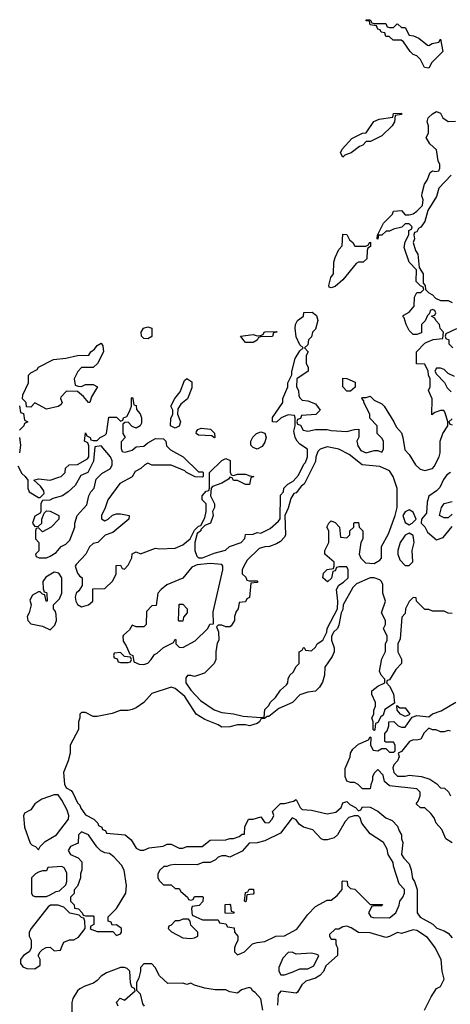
# Model space of a CAD drawing. Header units: inches. Extents: x 1889655 to 2052254, y 217972 to 431650.
# Tile 26 of 49: x 2047173 to 2049381, y 319700 to 324754. Entities that reach past the tile are written whole.
import ezdxf

# ---------------------------------------------------------------- set-up
doc = ezdxf.new("R2010")
doc.units = ezdxf.units.IN
doc.header["$MEASUREMENT"] = 0
doc.layers.add('C0341', color=7, linetype='Continuous')
doc.layers.add('C0342', color=7, linetype='Continuous')

msp = doc.modelspace()

# ---------------------------------------------------------------- linework, layer by layer
at = {"layer": 'C0341', "color": 6, "elevation": 100}
for points in [[(2047231.7, 320000), (2047231.6, 319988.4), (2047222, 319970), (2047192, 319950), (2047178, 319930), (2047178, 319910), (2047190, 319892), (2047210, 319884.7), (2047250, 319882), (2047278, 319902), (2047278, 319930), (2047268, 319950), (2047278, 319970), (2047290, 319982), (2047308.4, 319991.6), (2047330, 319994), (2047350, 319974), (2047382, 319978), (2047391.6, 320000)], [(2048278.5, 320000), (2048274, 319990), (2048274, 319970), (2048290, 319954), (2048310, 319962), (2048326, 319970), (2048356, 320000)], [(2048798, 320000), (2048802, 319990), (2048802, 319950), (2048742.8, 319897.2), (2048730.9, 319869.1), (2048711.2, 319848.9), (2048690, 319835.3), (2048641, 319819), (2048619.6, 319800.4), (2048598, 319762), (2048590, 319758), (2048511.6, 319768.4), (2048498, 319750), (2048495.3, 319695.3)], [(2049249, 319670), (2049282, 319738), (2049310, 319782), (2049330, 319792), (2049348.7, 319830), (2049339, 319870), (2049334, 319930), (2049304, 319990), (2049296.5, 320000)], [(2048419, 319670), (2048408.8, 319728.9), (2048380.4, 319760.4), (2048366, 319770), (2048362, 319782), (2048350, 319786), (2048310, 319775.3), (2048290, 319758), (2048250, 319764), (2048230, 319774), (2048174.6, 319774.6), (2048123.1, 319783.1), (2048070, 319798), (2048050, 319808), (2048030, 319802), (2048010, 319808), (2047932.7, 319807.3), (2047890, 319846), (2047868, 319890), (2047850, 319908), (2047810, 319908), (2047792, 319890), (2047792, 319870), (2047783.6, 319836.4), (2047772, 319810), (2047772, 319790), (2047772.7, 319772.7), (2047790, 319754), (2047803.6, 319703.6), (2047812, 319690)], [(2047678, 319690), (2047668.7, 319711.3), (2047688.4, 319731.6), (2047710, 319722), (2047766, 319770), (2047762, 319782), (2047748.4, 319788.4), (2047742, 319810), (2047738, 319870), (2047724, 319884), (2047710, 319889), (2047690, 319888.7), (2047618.5, 319861.5), (2047590, 319844), (2047570, 319822), (2047550.9, 319809.1), (2047507.1, 319792.9), (2047480.7, 319779.3), (2047470, 319768.7), (2047446, 319730), (2047441, 319710), (2047439.8, 319660.2)]]:
    msp.add_lwpolyline(points, dxfattribs=at)
msp.add_lwpolyline([(2048570, 319968), (2048550, 319966), (2048522.5, 319937.5), (2048501, 319890), (2048502, 319870), (2048512, 319852), (2048530, 319851.3), (2048570, 319864.7), (2048610, 319882), (2048650, 319882), (2048682, 319898), (2048706, 319950), (2048696.4, 319956.4), (2048670, 319962), (2048590, 319958)], close=True, dxfattribs=at)
at = {"layer": 'C0342', "color": 6, "elevation": 100}
for points in [[(2048990, 324734), (2049050, 324734), (2049058, 324718), (2049070, 324714), (2049090, 324714), (2049108, 324732), (2049111.6, 324731.6), (2049130, 324714), (2049150, 324714), (2049170, 324674), (2049191.6, 324671.6), (2049219.6, 324659.6), (2049263.6, 324623.6), (2049270, 324622), (2049288.4, 324631.6), (2049322, 324638), (2049330, 324654), (2049342, 324590), (2049285.4, 324534.6), (2049270, 324506), (2049248, 324508), (2049228.7, 324550), (2049210, 324568.7), (2049190, 324575.3), (2049175.3, 324590), (2049140.4, 324640.4), (2049128.4, 324648.4), (2049088.8, 324648.9), (2049067.3, 324667.3), (2049050, 324668), (2049046, 324686), (2049026, 324690), (2049022, 324702), (2049010, 324706), (2049002, 324722), (2048970, 324728), (2048966, 324746), (2048950, 324748), (2048950, 324754), (2048970, 324754), (2048978, 324738)], [(2048830, 324048.7), (2048818, 324070), (2048826, 324090), (2048876.4, 324143.6), (2048930, 324172), (2048950, 324174), (2048989.1, 324230.9), (2049016.4, 324243.6), (2049086, 324254), (2049090, 324272), (2049130, 324274), (2049130, 324268), (2049098, 324262), (2049094, 324230), (2049082, 324210), (2049030, 324158), (2048971.6, 324128.4), (2048950, 324128), (2048932, 324110), (2048916, 324104), (2048872, 324070), (2048841, 324059)], [(2048892, 323592), (2048948, 323592), (2048962, 323598), (2048966, 323610), (2048972, 323612), (2048972, 323590), (2048958, 323582), (2048954, 323570), (2048952.7, 323527.3), (2048934, 323510), (2048910, 323508.7), (2048898, 323502), (2048830, 323418), (2048790, 323384), (2048770, 323378), (2048760.4, 323380.4), (2048758, 323390), (2048769.2, 323430), (2048782, 323450), (2048784, 323510), (2048790, 323534), (2048810, 323574), (2048827.3, 323592.7), (2048830, 323654), (2048851.2, 323651.1), (2048864.7, 323624.7), (2048882, 323610)], [(2047830, 323115.3), (2047810, 323118), (2047798, 323130), (2047795.3, 323150), (2047808, 323170), (2047830, 323178), (2047851.2, 323171.1), (2047850, 323128)], [(2048330, 323098), (2048306, 323130), (2048370, 323138), (2048390, 323132), (2048407.3, 323132.7), (2048422, 323138), (2048426, 323150), (2048431.6, 323151.6), (2048490, 323154), (2048494, 323150), (2048474, 323146), (2048470, 323128.7), (2048410, 323126), (2048398, 323122), (2048390, 323108.7), (2048370, 323098)], [(2047490, 322872), (2047510, 322882), (2047550, 322882), (2047572, 322870), (2047542, 322818), (2047532, 322790), (2047526, 322790), (2047500.4, 322820.4), (2047470, 322846), (2047412.7, 322847.3), (2047383.6, 322816.4), (2047382, 322810), (2047391.6, 322788.4), (2047383.6, 322776.4), (2047370, 322768.7), (2047310, 322755.3), (2047250, 322788), (2047230, 322766), (2047207.3, 322767.3), (2047206, 322790), (2047188, 322808), (2047188.4, 322828.4), (2047218, 322890), (2047218, 322930), (2047230, 322942), (2047262, 322958), (2047269.4, 322970.6), (2047346, 323010), (2047410, 323016), (2047470, 323031), (2047528, 323032), (2047538, 323050), (2047557.2, 323062.8), (2047570, 323082), (2047590, 323094), (2047599.6, 323079.6), (2047602, 323050), (2047571.2, 322988.9), (2047550, 322968.7), (2047490, 322968), (2047471.2, 322948.9), (2047452, 322910), (2047458, 322878), (2047472.7, 322872.7)], [(2047970, 322658), (2047946, 322670), (2047947.3, 322707.3), (2047958, 322730), (2047958, 322750), (2047948, 322770), (2047968, 322810), (2047996.5, 322843.5), (2048018, 322902), (2048030, 322912), (2048056, 322896), (2048055.3, 322864.7), (2048032.7, 322807.3), (2047999.6, 322780.4), (2047983.6, 322756.4), (2047982, 322730), (2047998, 322690), (2047990, 322668)], [(2048850, 322848), (2048829.1, 322869.1), (2048830, 322914), (2048850, 322912), (2048892.7, 322892.7), (2048892.7, 322867.3), (2048870, 322848)], [(2048170, 322608), (2048158, 322618), (2048090, 322622), (2048078, 322630), (2048080.4, 322639.6), (2048086, 322650), (2048103.1, 322656.9), (2048151.6, 322651.6), (2048171.6, 322631.6), (2048174, 322610)], [(2048390, 322549.2), (2048370, 322558), (2048358, 322570), (2048358, 322590), (2048368.8, 322611.1), (2048388, 322630), (2048410, 322638), (2048430, 322632), (2048436, 322610), (2048430, 322586), (2048416.9, 322563.1)], [(2047590, 322566), (2047558, 322562), (2047551.6, 322488.4), (2047522, 322430), (2047486, 322414), (2047456.9, 322363.1), (2047422, 322330), (2047392, 322310), (2047343.6, 322296.4), (2047327.3, 322287.3), (2047290, 322286), (2047282, 322270), (2047282, 322230), (2047278, 322222), (2047250, 322206), (2047238, 322170), (2047250, 322152), (2047270, 322154), (2047286, 322170), (2047286, 322190), (2047298, 322222), (2047310, 322234), (2047330, 322232), (2047374, 322210), (2047374, 322190), (2047334, 322150), (2047290, 322126), (2047270, 322146), (2047258, 322142), (2047254, 322130), (2047254, 322090), (2047272, 322070), (2047271.3, 322028.7), (2047254, 322010), (2047258, 321998), (2047272.7, 321992.7), (2047310, 321991.3), (2047330, 322001), (2047360.4, 322019.6), (2047386, 322050), (2047410, 322062), (2047430, 322082), (2047455.3, 322150), (2047455.3, 322170), (2047468, 322210), (2047516.5, 322263.5), (2047528, 322310), (2047538, 322330), (2047555.3, 322350), (2047564.7, 322395.3), (2047594.6, 322425.4), (2047638, 322450), (2047648, 322470), (2047648, 322490), (2047638, 322510)], [(2048750, 322561.2), (2048714, 322550), (2048702, 322538), (2048691.6, 322508.4), (2048690, 322486), (2048631, 322370), (2048618, 322362), (2048590, 322326), (2048578, 322322), (2048563.6, 322296.4), (2048550, 322246), (2048532, 322210), (2048536, 322110), (2048530, 322098), (2048510, 322075.3), (2048490, 322064), (2048454, 322050), (2048430, 322048.7), (2048401, 322039), (2048339.6, 321980.4), (2048322, 321950), (2048314, 321930), (2048314, 321910), (2048332.7, 321892.7), (2048338, 321878), (2048350, 321874), (2048390, 321874), (2048394, 321870), (2048390, 321866), (2048358, 321862), (2048351.6, 321788.4), (2048338, 321782), (2048330, 321766), (2048298, 321762), (2048294, 321730), (2048283.6, 321716.4), (2048274, 321690), (2048274, 321670), (2048256.9, 321643.1), (2048250, 321638), (2048230, 321638), (2048210, 321646), (2048190, 321646), (2048182, 321638), (2048192, 321612), (2048194, 321570), (2048185.4, 321554.6), (2048178, 321510), (2048178, 321470), (2048170.9, 321449.1), (2048119.8, 321400.2), (2048070, 321382), (2048050, 321388), (2048032.7, 321387.3), (2048024.7, 321375.3), (2048024.7, 321350), (2048050, 321312), (2048099.8, 321259.8), (2048170, 321211.3), (2048210, 321198), (2048270, 321192), (2048319.6, 321179.6), (2048410, 321172), (2048426, 321174), (2048430, 321214), (2048450, 321234), (2048458, 321250), (2048484.7, 321275.3), (2048510, 321312), (2048540.4, 321339.6), (2048548, 321350), (2048548.8, 321371.1), (2048558, 321390), (2048574.6, 321405.4), (2048590, 321434), (2048606, 321450), (2048606, 321510), (2048622, 321518), (2048628, 321532), (2048632, 321532), (2048638, 321518), (2048670, 321514), (2048690, 321534), (2048698, 321550), (2048728, 321570), (2048748.7, 321610), (2048749, 321630), (2048802, 321730), (2048804, 321770), (2048798, 321830), (2048808.8, 321851.1), (2048833.6, 321866.4), (2048858, 321890), (2048858, 321930), (2048850, 321946), (2048810, 321946), (2048798, 321942), (2048790, 321926), (2048778, 321922), (2048771.6, 321888.4), (2048751.6, 321868.4), (2048728, 321890), (2048730, 321914), (2048750, 321932), (2048782, 321938), (2048786, 321950), (2048786, 321970), (2048738, 322010), (2048738, 322030), (2048758, 322070), (2048758, 322130), (2048748.7, 322150), (2048758, 322170), (2048770, 322182), (2048790, 322174), (2048812, 322150), (2048818, 322098), (2048850, 322094), (2048866, 322110), (2048866, 322130), (2048886, 322150), (2048886, 322170), (2048890, 322174), (2048910, 322174), (2048914, 322150), (2048932, 322130), (2048932, 322090), (2048922, 322070), (2048914, 322010), (2048922, 321990), (2048946.4, 321966.4), (2048990, 321962), (2049020.4, 321979.6), (2049028, 321990), (2049028.7, 322050), (2049064.7, 322115.3), (2049098, 322210), (2049108.7, 322250), (2049108.4, 322348.4), (2049088.7, 322410), (2049070, 322438), (2049020.4, 322460.4), (2048929.3, 322469.3), (2048862, 322522), (2048809.3, 322549.3)], [(2049170, 322238), (2049150, 322228), (2049138, 322210), (2049150, 322174), (2049170, 322162), (2049186, 322170), (2049206, 322190), (2049190, 322226)], [(2049170, 322118), (2049150, 322108), (2049142, 322098), (2049124.7, 322070), (2049111.3, 322030), (2049111.3, 322010), (2049122, 321982), (2049150, 321952), (2049170, 321952), (2049188.4, 321971.6), (2049185.2, 322030), (2049195.3, 322070), (2049190, 322106)], [(2047350, 321919), (2047307.1, 321892.9), (2047291.3, 321870), (2047292.7, 321832.7), (2047298, 321818), (2047310, 321814), (2047312.7, 321807.3), (2047314, 321770), (2047308, 321770), (2047302, 321802), (2047290, 321806), (2047278, 321818), (2047270, 321818), (2047239.6, 321800.4), (2047224.7, 321775.3), (2047231.3, 321750), (2047222, 321710), (2047212, 321690), (2047214, 321670), (2047230, 321654), (2047290, 321642), (2047330, 321622), (2047354, 321646), (2047362, 321670), (2047360.4, 321700.4), (2047356.4, 321716.4), (2047346, 321730), (2047346, 321750), (2047378, 321782), (2047388.8, 321811.1), (2047388.7, 321890), (2047373.6, 321913.6)], [(2048150, 321962), (2048083.6, 321956.4), (2048056, 321944), (2048010, 321888), (2047927.5, 321852.5), (2047898, 321830), (2047882, 321810), (2047872.7, 321747.3), (2047850, 321746), (2047823.6, 321716.4), (2047822, 321650), (2047810, 321638), (2047770, 321638), (2047750, 321646), (2047736.9, 321623.1), (2047705.4, 321594.6), (2047702, 321590), (2047703.6, 321563.6), (2047719.6, 321539.6), (2047738, 321498), (2047754, 321490), (2047758, 321458), (2047785.4, 321445.4), (2047810, 321444.7), (2047830, 321452), (2047848, 321470), (2047864, 321496), (2047878, 321502), (2047910, 321531.3), (2047962, 321558), (2047970, 321574), (2047974, 321570), (2047974, 321550), (2047990, 321534), (2048010, 321532), (2048073.6, 321566.4), (2048138, 321630), (2048148.8, 321651.1), (2048166, 321654), (2048164.7, 321715.3), (2048215.3, 321930), (2048215.3, 321950), (2048210, 321958)], [(2047990, 321666), (2047987.3, 321672.7), (2047990, 321754), (2048010, 321754), (2048032, 321730), (2048031.2, 321708.9), (2048012.7, 321687.3), (2048010, 321666)], [(2047690, 321506), (2047658, 321502), (2047654, 321490), (2047658, 321478), (2047672.7, 321472.7), (2047678, 321458), (2047690, 321454), (2047730, 321454), (2047742, 321458), (2047746, 321470), (2047742, 321482), (2047710, 321486)], [(2049122, 321222), (2049150, 321222), (2049174, 321190), (2049170, 321186), (2049150, 321178), (2049126, 321190), (2049108, 321210), (2049106, 321234)], [(2047370, 320775.3), (2047350, 320775.3), (2047287.3, 320752.7), (2047250.9, 320729.1), (2047230, 320698), (2047198, 320682), (2047192.7, 320667.3), (2047198, 320610), (2047226.8, 320526.8), (2047236.9, 320516.9), (2047254, 320510), (2047270, 320494), (2047278, 320510), (2047303.2, 320536.8), (2047362, 320570), (2047424, 320650), (2047425.2, 320670), (2047416.5, 320696.5), (2047390, 320748)], [(2047490, 320586), (2047474, 320570), (2047472.7, 320527.3), (2047434, 320510), (2047422, 320490), (2047434, 320470), (2047472.7, 320452.7), (2047492, 320432), (2047491.3, 320390), (2047484.7, 320370), (2047484.7, 320350), (2047470, 320306), (2047452.7, 320287.3), (2047451.6, 320268.4), (2047434, 320250), (2047434, 320230), (2047451.6, 320211.6), (2047454, 320194), (2047474, 320190), (2047494, 320170), (2047498, 320158), (2047510, 320154), (2047550, 320154), (2047554, 320150), (2047554, 320110), (2047538, 320102), (2047534, 320090), (2047543.6, 320083.6), (2047570, 320074), (2047650, 320074), (2047670, 320054), (2047690, 320062), (2047695.3, 320070), (2047695.3, 320090), (2047670, 320108), (2047647.3, 320107.3), (2047642, 320122), (2047627.3, 320127.3), (2047626, 320150), (2047670, 320192), (2047717.2, 320270), (2047721.2, 320310), (2047709.1, 320389.1), (2047694.6, 320414.6), (2047656.5, 320456.5), (2047634, 320474), (2047610, 320478), (2047588.8, 320488.9), (2047568.8, 320508.9), (2047526, 320570)], [(2047390, 320408), (2047318, 320402), (2047310, 320386), (2047290, 320386), (2047270, 320378), (2047254, 320370), (2047234, 320350), (2047234, 320270), (2047238, 320258), (2047250, 320254), (2047310, 320254), (2047330, 320262), (2047360.4, 320279.6), (2047376.4, 320283.6), (2047410, 320314), (2047415.3, 320330), (2047414.6, 320374.6), (2047400.4, 320400.4)], [(2048330, 320226), (2048326, 320230), (2048330, 320274), (2048342, 320278), (2048350, 320292), (2048371.6, 320291.6), (2048374, 320270), (2048370, 320266), (2048338, 320262), (2048334, 320230)], [(2048270, 320166), (2048227.3, 320167.3), (2048227.3, 320212.7), (2048250, 320214), (2048254, 320210), (2048258, 320178), (2048272.7, 320172.7)], [(2048038, 320138), (2048010, 320138), (2047990, 320128.7), (2047970, 320128), (2047950, 320106), (2047938, 320102), (2047934, 320090), (2047951.6, 320071.6), (2048010, 320042), (2048050, 320038), (2048070, 320042), (2048086, 320050), (2048086, 320070), (2048050, 320106), (2048047.3, 320127.3)]]:
    msp.add_lwpolyline(points, close=True, dxfattribs=at)
for points in [[(2047163.6, 322463.6), (2047184.7, 322424.7), (2047202, 322410), (2047214, 322390), (2047214, 322350), (2047222, 322330), (2047270, 322302), (2047278, 322302), (2047298, 322322), (2047296.4, 322336.4), (2047280.4, 322360.4), (2047246, 322390), (2047270, 322398), (2047330, 322391.3), (2047374.6, 322405.4), (2047386, 322410), (2047406, 322430), (2047408.4, 322451.6), (2047426, 322470), (2047470, 322471.3), (2047520.4, 322499.6), (2047528, 322510), (2047527.3, 322567.3), (2047522, 322582), (2047506, 322590), (2047510, 322634), (2047518, 322618), (2047534, 322610), (2047538, 322598), (2047550, 322594), (2047570, 322594), (2047586, 322610), (2047610, 322622), (2047618, 322630), (2047630, 322714), (2047670, 322714), (2047690, 322694), (2047702, 322698), (2047706, 322710), (2047722, 322718), (2047736.4, 322743.6), (2047746, 322770), (2047746, 322810), (2047750, 322814), (2047754, 322810), (2047758, 322778), (2047770, 322774), (2047772.7, 322752.7), (2047791.2, 322731.1), (2047798, 322710), (2047796.9, 322683.1), (2047791.2, 322668.9), (2047770, 322658), (2047750, 322666), (2047730, 322688), (2047712.7, 322687.3), (2047702, 322678), (2047702, 322630), (2047714, 322610), (2047692.7, 322587.3), (2047692.7, 322552.7), (2047698, 322538), (2047714, 322534), (2047750, 322544.7), (2047770, 322562), (2047810, 322564.7), (2047830, 322582), (2047870, 322604.7), (2047910, 322602), (2047922, 322590), (2047926, 322566), (2047946, 322546), (2048010.9, 322510.9), (2048090, 322434), (2048110, 322434), (2048114, 322430), (2048114, 322410), (2048110, 322406), (2048072, 322408), (2048028, 322430), (2048019, 322439), (2047950, 322468), (2047850, 322468), (2047830, 322478), (2047814, 322470), (2047794, 322450), (2047765.4, 322434.6), (2047750, 322408), (2047687.1, 322372.9), (2047624.7, 322290), (2047611.6, 322248.4), (2047592, 322210), (2047592.7, 322192.7), (2047610, 322182), (2047626, 322190), (2047648.4, 322211.6), (2047670, 322218), (2047690, 322218), (2047734, 322210), (2047732, 322190), (2047650, 322122), (2047611.6, 322108.4), (2047574, 322070), (2047550, 322066), (2047531.6, 322048.4), (2047512, 322010), (2047462, 321958), (2047458, 321950), (2047470, 321914), (2047479.6, 321899.6), (2047494, 321890), (2047494, 321850), (2047476.9, 321823.1), (2047462, 321810), (2047458, 321790), (2047461, 321770), (2047470, 321752), (2047490, 321741), (2047526, 321750), (2047548, 321770), (2047547.3, 321832.7), (2047610, 321834), (2047650, 321874), (2047668, 321910), (2047667.3, 321952.7), (2047690, 321954), (2047698, 321938), (2047710, 321934), (2047730, 321954), (2047747.3, 321992.7), (2047750, 322012), (2047770, 322022), (2047792.7, 322012.7), (2047870, 322042), (2047890, 322038), (2047970, 322042), (2048010, 322058), (2048048, 322090), (2048070, 322134), (2048090, 322154), (2048102, 322158), (2048122, 322198), (2048129, 322230), (2048128.4, 322268.4), (2048108, 322290), (2048108, 322310), (2048130, 322334), (2048142, 322338), (2048146, 322350), (2048146, 322430), (2048208.8, 322491.1), (2048230, 322502), (2048252, 322492), (2048252, 322432), (2048258, 322418), (2048270, 322414), (2048290, 322422), (2048330, 322422), (2048352.7, 322412.7), (2048374, 322410), (2048358, 322402), (2048351.6, 322368.4), (2048330, 322368), (2048290, 322388), (2048270, 322388), (2048262, 322402), (2048250, 322406), (2048243.6, 322396.4), (2048210, 322375.3), (2048162, 322358), (2048154, 322350), (2048152, 322310), (2048171.2, 322268.9), (2048171.3, 322250), (2048162, 322230), (2048164.7, 322210), (2048152, 322170), (2048122, 322158), (2048102, 322138), (2048102, 322130), (2048083.6, 322116.4), (2048071.3, 322070), (2048071.3, 322030), (2048081, 322001), (2048090, 321992), (2048110, 321991.3), (2048170, 322016), (2048228.8, 322031.1), (2048249.3, 322050.7), (2048308.7, 322071.3), (2048328, 322092), (2048330, 322112), (2048370, 322114), (2048390, 322122), (2048410, 322118), (2048458, 322142), (2048500.4, 322179.6), (2048508.4, 322191.6), (2048510, 322314), (2048526, 322330), (2048528, 322350), (2048548, 322370), (2048574.6, 322385.4), (2048603.1, 322416.9), (2048630, 322472), (2048639, 322481), (2048648.7, 322510), (2048648, 322550), (2048610, 322575.3), (2048595.3, 322590), (2048585.2, 322610), (2048578, 322642), (2048586, 322670), (2048586, 322710), (2048582, 322722), (2048550, 322726), (2048514, 322710), (2048490, 322688), (2048468.7, 322690), (2048470, 322712), (2048522, 322790), (2048522, 322810), (2048548, 322870), (2048548, 322890), (2048568.7, 322931.3), (2048568.7, 322948.7), (2048585.6, 323014.4), (2048610, 323054), (2048626, 323070), (2048610, 323086), (2048590, 323126), (2048586, 323170), (2048588, 323190), (2048598, 323210), (2048628, 323232), (2048630, 323251.3), (2048672.7, 323252.7), (2048695.3, 323235.3), (2048702, 323210), (2048690, 323166), (2048674, 323150), (2048670, 323126), (2048654, 323110), (2048650, 323086), (2048634, 323070), (2048651.3, 323050), (2048642, 323030), (2048642, 322990), (2048652, 322970), (2048652, 322950), (2048594, 322910), (2048592, 322870), (2048602, 322850), (2048603.6, 322823.6), (2048611.6, 322811.6), (2048622, 322802), (2048650, 322798), (2048690, 322782), (2048714, 322750), (2048691.6, 322728.4), (2048618, 322722), (2048612.7, 322707.3), (2048598, 322702), (2048594, 322690), (2048598, 322678), (2048612.7, 322672.7), (2048626.4, 322646.4), (2048650, 322642), (2048690, 322651.3), (2048750, 322651.3), (2048770, 322646), (2048850, 322641), (2048890, 322651.3), (2048911.6, 322651.6), (2048912, 322612), (2048901, 322590), (2048907.1, 322567.1), (2048922, 322542), (2048950, 322531), (2048990, 322542), (2049010, 322542), (2049030, 322534), (2049038, 322550), (2049038, 322590), (2049030, 322606), (2049006, 322630), (2049006, 322670), (2048968.4, 322708.4), (2048968, 322730), (2048938, 322790), (2048938, 322798), (2048928, 322810), (2048930, 322814), (2048950, 322814), (2048970, 322822), (2048990, 322802), (2049030, 322782), (2049042, 322770), (2049092, 322690), (2049103.6, 322663.6), (2049130, 322634), (2049138, 322610), (2049147.1, 322547.1), (2049170, 322522), (2049202, 322470), (2049226.4, 322446.4), (2049250, 322441), (2049289.1, 322450.9), (2049298.6, 322461.4), (2049324, 322510), (2049328.7, 322530), (2049328.8, 322591.1), (2049342, 322630), (2049368, 322670), (2049368, 322690), (2049355.3, 322735.3), (2049347.3, 322747.3), (2049330, 322748), (2049302, 322738), (2049286, 322726), (2049288.4, 322808.4), (2049269, 322850), (2049278, 322870), (2049278, 322910), (2049268.7, 322930), (2049268, 322950), (2049250, 322986), (2049207.3, 322987.3), (2049208, 323050), (2049250, 323094), (2049260.4, 323099.6), (2049292.7, 323112.7), (2049342, 323118), (2049346, 323150), (2049328.4, 323168.4), (2049326, 323190), (2049306, 323210), (2049302, 323222), (2049286, 323230), (2049286, 323234), (2049302, 323238), (2049306, 323250), (2049302, 323262), (2049290, 323266), (2049278, 323262), (2049274, 323246), (2049263.6, 323236.4), (2049251.6, 323208.4), (2049234, 323190), (2049232.7, 323147.3), (2049210, 323138), (2049190, 323138), (2049170, 323158), (2049154, 323190), (2049144, 323224), (2049138, 323230), (2049142, 323238), (2049170, 323252), (2049196.4, 323283.6), (2049198, 323330), (2049210, 323354), (2049230, 323354), (2049246, 323370), (2049242, 323382), (2049227.3, 323387.3), (2049206, 323410), (2049208, 323470), (2049169.3, 323509.3), (2049144.7, 323584.7), (2049150, 323614), (2049168, 323650), (2049168, 323672), (2049182, 323678), (2049186, 323690), (2049170, 323706), (2049150, 323706), (2049131.6, 323688.4), (2049090, 323679), (2049068.7, 323668.7), (2049051.3, 323668.7), (2049030, 323648.7), (2049012.7, 323647.3), (2049010, 323628), (2049006, 323630), (2049007.3, 323647.3), (2049039, 323710), (2049084, 323756), (2049090, 323771.3), (2049130, 323774), (2049150, 323752), (2049170, 323752), (2049190, 323758), (2049210, 323771.3), (2049239, 323801), (2049242, 323830), (2049235.3, 323850), (2049236.4, 323863.6), (2049248.7, 323910), (2049262, 323930), (2049278, 323970), (2049290, 323978), (2049306, 323974), (2049322, 323978), (2049327.3, 323992.7), (2049328, 324010), (2049319, 324030), (2049310, 324086), (2049276.4, 324116.4), (2049258, 324150), (2049268.4, 324171.6), (2049268.7, 324210), (2049262, 324230), (2049268, 324250), (2049289, 324271), (2049310, 324282), (2049330, 324274), (2049342, 324250), (2049370, 324232), (2049407.3, 324232.7)], [(2049384.7, 323955.3), (2049322, 323890), (2049310, 323846), (2049265.4, 323774.6), (2049250, 323718), (2049230, 323688.7), (2049218, 323682), (2049210, 323666), (2049198, 323662), (2049194, 323650), (2049198, 323630), (2049191.3, 323610), (2049202, 323570), (2049214.8, 323550), (2049222, 323482), (2049242, 323450), (2049242, 323402), (2049252, 323390), (2049254, 323370), (2049271.6, 323351.6), (2049290, 323342), (2049304.7, 323324.7), (2049330, 323312), (2049370, 323312), (2049390, 323302)], [(2049412.7, 323167.3), (2049358, 323142), (2049354, 323130), (2049358, 323118), (2049374, 323110), (2049374, 323090), (2049394, 323070)], [(2049403.1, 322923.1), (2049370, 322938), (2049350, 322958), (2049330, 322966), (2049310, 322966), (2049302, 322950), (2049310, 322934), (2049351.3, 322891.3), (2049364.7, 322864.7), (2049384.7, 322844.7)], [(2047172.7, 322772.7), (2047178, 322738), (2047192.7, 322732.7), (2047198, 322698), (2047214, 322690), (2047198, 322682), (2047194, 322670), (2047172.7, 322647.3)], [(2049390, 322706), (2049374, 322690), (2049378, 322678), (2049390, 322674)], [(2047172, 322610), (2047178, 322570), (2047171.3, 322530)], [(2049382, 322430), (2049362.8, 322417.2), (2049346.8, 322393.2), (2049327.1, 322352.9), (2049310, 322335.3), (2049271.2, 322308.9), (2049262, 322278), (2049259.6, 322220.4), (2049234, 322190), (2049232, 322170), (2049251, 322151), (2049263.5, 322123.5), (2049310, 322084.7), (2049344, 322096), (2049390, 322152)], [(2049390, 322215.3), (2049370, 322198), (2049350, 322198), (2049326, 322210), (2049335.3, 322250), (2049350, 322271), (2049390, 322281)], [(2049390, 321706), (2049370, 321708), (2049350, 321718), (2049290, 321718), (2049270, 321726), (2049250, 321726), (2049208, 321770), (2049206, 321786), (2049190, 321788), (2049170, 321768), (2049151.3, 321730), (2049150, 321706), (2049132.7, 321687.3), (2049123.6, 321576.4), (2049112, 321550), (2049112, 321510), (2049131.2, 321471.1), (2049131.3, 321450), (2049102, 321418), (2049070, 321366), (2049058, 321362), (2049054, 321350), (2049070, 321334), (2049090, 321294), (2049094, 321246), (2049046, 321214), (2049036, 321184), (2049024.7, 321175.3), (2049010, 321146), (2048998, 321142), (2048994, 321110), (2048990, 321106), (2048986, 321110), (2048986, 321150), (2048978, 321170), (2048988, 321190), (2048988.7, 321210), (2048998, 321230), (2048998, 321250), (2048978, 321290), (2048978, 321310), (2049010, 321334), (2049046, 321350), (2049046, 321370), (2049026, 321390), (2049018, 321410), (2049030, 321474), (2049048.4, 321511.6), (2049048.7, 321550), (2049058, 321570), (2049058, 321590), (2049038, 321630), (2049048, 321650), (2049048, 321670), (2049028.7, 321710), (2049048.7, 321770), (2049035.3, 321810), (2049034.6, 321854.6), (2049028.7, 321870), (2049019.3, 321879.3), (2048990, 321889.2), (2048970, 321889.2), (2048900.7, 321859.3), (2048890.6, 321849.4), (2048880.7, 321839.3), (2048831, 321750), (2048830, 321726), (2048822, 321710), (2048810, 321646), (2048802, 321630), (2048782, 321610), (2048771.6, 321588.4), (2048771.3, 321570), (2048784.7, 321530), (2048784.7, 321510), (2048775.3, 321484.7), (2048738, 321430), (2048736, 321390), (2048726.4, 321353.6), (2048710, 321328), (2048690, 321308), (2048650, 321302), (2048610, 321288), (2048572, 321250), (2048502, 321218), (2048450, 321178), (2048442, 321178), (2048428, 321168), (2048412, 321168), (2048402, 321150), (2048390, 321142), (2048350.6, 321129.4), (2048330, 321135.3), (2048290, 321135.3), (2048250, 321124), (2048210, 321122), (2048190, 321135.3), (2048122, 321162), (2048078, 321190), (2048020.2, 321280.2), (2047970, 321322), (2047950, 321328.7), (2047850, 321295.3), (2047810, 321249), (2047770, 321221.2), (2047750, 321214), (2047728.8, 321208.9), (2047688.4, 321208.4), (2047647.1, 321192.9), (2047570, 321178), (2047550, 321178), (2047510, 321198), (2047490, 321198), (2047482, 321190), (2047482, 321170), (2047474, 321150), (2047474, 321110), (2047431.3, 321030), (2047432, 320990), (2047422, 320950), (2047398, 320890), (2047402, 320830), (2047411.6, 320811.6), (2047436.9, 320796.9), (2047445.4, 320785.4), (2047470, 320734), (2047482, 320722), (2047486.4, 320706.4), (2047510, 320672), (2047554, 320650), (2047574, 320630), (2047578, 320618), (2047594, 320610), (2047598, 320598), (2047612.7, 320592.7), (2047618, 320578), (2047714, 320570), (2047744.7, 320544.7), (2047770, 320502), (2047790, 320491.3), (2047810, 320491.3), (2047836.4, 320503.6), (2047908.4, 320511.6), (2047930, 320522), (2047950, 320522), (2047990, 320502), (2048010, 320502), (2048030, 320511), (2048108.8, 320511.1), (2048150, 320542), (2048230, 320544.7), (2048250, 320551.3), (2048270, 320551.3), (2048298, 320562), (2048314, 320574), (2048326, 320574), (2048328, 320612), (2048346, 320650), (2048370, 320651.3), (2048410, 320662), (2048430, 320634), (2048450, 320632), (2048468, 320650), (2048475.3, 320670), (2048468.7, 320690), (2048510, 320731.3), (2048530, 320731.3), (2048576.4, 320743.6), (2048590, 320751.3), (2048611.2, 320711.1), (2048621, 320701), (2048670, 320696), (2048750, 320678), (2048793.2, 320686.8), (2048822, 320710), (2048830, 320734), (2048850, 320742), (2048865.4, 320725.4), (2048894, 320710), (2048910, 320694), (2048922, 320698), (2048930, 320714), (2048970, 320712), (2049010, 320692), (2049050, 320658), (2049083.6, 320643.6), (2049110, 320614), (2049118, 320590), (2049131.3, 320570), (2049131.3, 320550), (2049138, 320530), (2049131.3, 320470), (2049142, 320450), (2049170, 320422), (2049180.7, 320390), (2049186.8, 320346.8), (2049198, 320330), (2049211.3, 320290), (2049211.3, 320170), (2049226.8, 320146.8), (2049290.9, 320110.9), (2049311.2, 320091.1), (2049350, 320078), (2049370, 320064.7), (2049390, 320042)], [(2049390, 320528.7), (2049358, 320550), (2049337.2, 320597.2), (2049308.7, 320630), (2049298, 320658), (2049280.4, 320680.4), (2049250, 320708), (2049228.4, 320708.4), (2049206, 320730), (2049216.4, 320743.6), (2049226, 320770), (2049226, 320790), (2049210, 320806), (2049070, 320822), (2049044, 320844), (2049036.4, 320876.4), (2049010, 320906), (2048991.6, 320888.4), (2048982, 320870), (2048982, 320850), (2048972.7, 320827.3), (2048970, 320806), (2048930, 320806), (2048908.4, 320828.4), (2048890, 320838), (2048870, 320838), (2048850, 320846), (2048842, 320870), (2048842, 320910), (2048868, 320970), (2048868.7, 320990), (2048882, 321010), (2048910, 321036), (2048962, 321058), (2048970, 321074), (2048974, 321070), (2048972, 321030), (2048984.7, 321004.7), (2049010, 321002), (2049030, 321014), (2049050, 321014), (2049070, 320994), (2049090, 320994), (2049098, 321002), (2049098, 321030), (2049090, 321046), (2049050, 321046), (2049046, 321050), (2049046, 321090), (2049056.4, 321103.6), (2049066, 321130), (2049066, 321150), (2049091.6, 321151.6), (2049114, 321130), (2049130, 321122), (2049150, 321122), (2049186, 321174), (2049210, 321182), (2049270, 321176), (2049290, 321190.8), (2049333.6, 321206.4), (2049408.7, 321251.3)], [(2049382, 321102), (2049370, 321106), (2049350, 321098), (2049330, 321098), (2049308.7, 321108.7), (2049289.1, 321109.1), (2049270, 321118), (2049246.4, 321093.6), (2049230, 321062), (2049210, 321055.3), (2049190, 321058), (2049171, 321049), (2049130, 320998), (2049114, 320990), (2049118, 320970), (2049111, 320950), (2049091.2, 320928.9), (2049085.4, 320914.6), (2049091.3, 320890), (2049110, 320871.3), (2049150, 320871), (2049170, 320876), (2049234, 320870), (2049275.3, 320855.3), (2049311.2, 320831.1), (2049330, 320812), (2049352, 320810), (2049371.2, 320791.1), (2049382, 320770)], [(2048356, 320000), (2048366, 320010), (2048390, 320018), (2048430, 320022), (2048486, 320050), (2048530, 320052), (2048593.2, 320086.8), (2048650, 320162), (2048690, 320202), (2048750, 320234), (2048770, 320234), (2048800.4, 320259.6), (2048826, 320290), (2048826, 320330), (2048830, 320334), (2048852.7, 320332.7), (2048854, 320310), (2048870, 320294), (2048891.2, 320291.1), (2048970, 320212), (2049032.7, 320212.7), (2049030, 320206), (2048990, 320206), (2048978, 320202), (2048962, 320170), (2048974, 320150), (2048986, 320146), (2049070, 320144.7), (2049102, 320170), (2049119, 320210), (2049122, 320230), (2049138, 320250), (2049146, 320270), (2049146, 320290), (2049118, 320318), (2049089, 320410), (2049088.7, 320428.7), (2049062, 320470), (2049056.4, 320496.4), (2049038, 320530), (2048970, 320575.3), (2048928, 320630), (2048918, 320658), (2048908, 320668), (2048888.4, 320668.4), (2048860.7, 320659.3), (2048841.4, 320638.6), (2048802, 320570), (2048785.4, 320554.6), (2048750, 320544), (2048730, 320544), (2048718, 320550), (2048676, 320596), (2048628, 320610), (2048605.6, 320625.6), (2048590, 320648), (2048570, 320658), (2048510, 320578), (2048430, 320539), (2048390, 320528.7), (2048350, 320528), (2048313.7, 320486.3), (2048250, 320455.3), (2048230, 320462), (2048210, 320462), (2048190, 320455.3), (2048177.3, 320442.7), (2048150, 320429), (2048111.6, 320428.4), (2048083.6, 320416.4), (2047970, 320418), (2047945.4, 320414.6), (2047927.3, 320407.3), (2047912.7, 320407.3), (2047891.6, 320388.4), (2047882, 320370), (2047882, 320350), (2047890, 320334), (2047910, 320314), (2047950, 320314), (2047970, 320294), (2047990, 320294), (2047999.6, 320279.6), (2048034, 320250), (2048038, 320238), (2048050, 320234), (2048062, 320238), (2048070, 320254), (2048110, 320254), (2048114, 320250), (2048112.7, 320227.3), (2048092.7, 320207.3), (2048058, 320202), (2048054, 320190), (2048058, 320158), (2048110, 320134), (2048190, 320134), (2048198, 320118), (2048230, 320114), (2048238, 320098), (2048272.7, 320092.7), (2048274, 320070), (2048292, 320050), (2048292, 320030), (2048278.5, 320000)], [(2047391.6, 320000), (2047400.2, 320019.8), (2047429.2, 320030.8), (2047450, 320030.8), (2047474.8, 320045.2), (2047508.7, 320090), (2047507.3, 320127.3), (2047502, 320142), (2047490, 320146), (2047478, 320158), (2047430, 320168.7), (2047399, 320199), (2047384.7, 320204.7), (2047370, 320209), (2047331.3, 320208.7), (2047319.6, 320200.4), (2047232, 320090), (2047222, 320070), (2047222, 320050), (2047232, 320030), (2047231.7, 320000)], [(2049296.5, 320000), (2049263.7, 320043.7), (2049210, 320079), (2049190, 320082), (2049130, 320064), (2049110, 320069), (2049070, 320048.7), (2049050, 320044), (2048970, 320068), (2048910, 320068.7), (2048872.9, 320092.9), (2048850, 320102), (2048830, 320098), (2048810, 320086), (2048790, 320086), (2048762, 320058), (2048762, 320050), (2048770, 320034), (2048790, 320034), (2048794, 320030), (2048794, 320010), (2048798, 320000)]]:
    msp.add_lwpolyline(points, dxfattribs=at)

doc.saveas('drawing.dxf')
